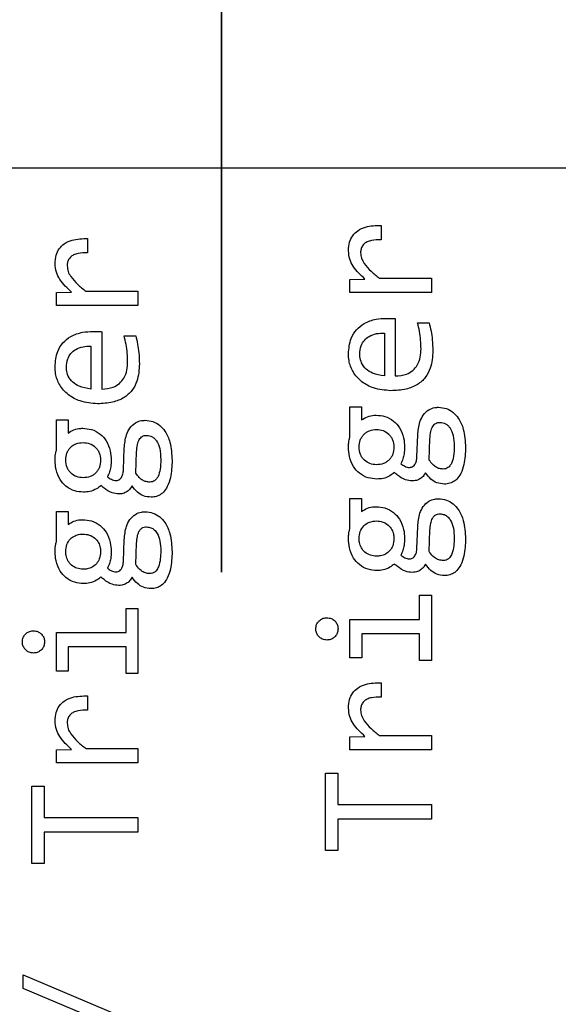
# Model space of a CAD drawing. Header units: millimetres. Extents: x 0 to 420, y 0 to 297.
# Tile 98 of 145: x 210.03 to 211.28, y 172.33 to 174.62. Entities that reach past the tile are written whole.
import ezdxf

# ---------------------------------------------------------------- set-up
doc = ezdxf.new("R2010")
doc.units = ezdxf.units.MM
doc.linetypes.add('PHANTOM', pattern=[12.7, 6.35, -1.27, 1.27, -1.27, 1.27, -1.27])
doc.styles.add('SLDTEXTSTYLE0', font='TXT', dxfattribs={"width": 0.75})
doc.dimstyles.new('SLDDIMSTYLE0', dxfattribs={"dimtxt": 3.5, "dimasz": 3.302, "dimexe": 0, "dimexo": 0.0625, "dimgap": 0.875, "dimtad": 1, "dimlfac": 5, "dimrnd": 1e-09, "dimzin": 12, "dimdsep": 46, "dimtxsty": 'SLDTEXTSTYLE0', "dimsah": 1, "dimcen": 0.09, "dimadec": 0, "dimazin": 3, "dimtfac": 1, "dimtofl": 0, "dimtmove": 0, "dimatfit": 3, "dimfxl": 1, "dimfrac": 2, "dimtolj": 1, "dimtzin": 12, "dimarcsym": 0})

# ---------------------------------------------------------------- blocks, each defined once
blk = doc.blocks.new('_D_5')
at = {"color": 7, "linetype": 'Continuous', "lineweight": 18}
for p, q in [((186.436, 221.3553), (271.0027, 221.3553)), ((270.0027, 160.1553), (270.0027, 221.3553)), ((186.436, 160.1553), (271.0027, 160.1553))]:
    blk.add_line(p, q, dxfattribs=at)
for points in [[(270.0027, 221.3553), (269.4947, 218.0533), (270.5107, 218.0533)], [(270.0027, 160.1553), (270.5107, 163.4573), (269.4947, 163.4573)]]:
    blk.add_solid(points, dxfattribs=at)
at = {"color": 7, "linetype": 'Continuous', "lineweight": 18, "insert": (265.491, 186.8762), "char_height": 3.5, "attachment_point": 1, "rotation": 90, "style": 'SLDTEXTSTYLE0'}
blk.add_mtext('306', dxfattribs=at)

msp = doc.modelspace()

# ---------------------------------------------------------------- linework, layer by layer
at = {"color": 7, "linetype": 'PHANTOM', "lineweight": 35}
msp.add_line((210.5017, 243.1863), (210.5017, 142.4764), dxfattribs=at)
at = {"color": 7, "linetype": 'Continuous', "lineweight": 25}
for p, q in [((214.3873, 174.2723), (208.7873, 174.2723)), ((210.8718, 174.1396), (210.8718, 174.1065)), ((210.1912, 174.1094), (210.1912, 174.0763)), ((210.7998, 174.0144), (210.8346, 174.0153)), ((210.7998, 173.9845), (210.7998, 174.0144)), ((210.8674, 174.0175), (210.9886, 174.0175)), ((210.9886, 174.0175), (210.9886, 173.9845)), ((210.1191, 173.9842), (210.1539, 173.9851)), ((210.1191, 173.9542), (210.1191, 173.9842)), ((210.1868, 173.9873), (210.308, 173.9873)), ((210.308, 173.9873), (210.308, 173.9542)), ((210.9886, 173.9845), (210.7998, 173.9845)), ((210.308, 173.9542), (210.1191, 173.9542)), ((210.9047, 173.9236), (210.9047, 173.7907)), ((210.9565, 173.9142), (210.9833, 173.9142)), ((210.224, 173.8934), (210.224, 173.7605)), ((210.2758, 173.8839), (210.3027, 173.8839)), ((210.8795, 173.8901), (210.8795, 173.7907)), ((210.1989, 173.8599), (210.1989, 173.7605)), ((210.7998, 173.7189), (210.8264, 173.7189)), ((210.7998, 173.6503), (210.7998, 173.7189)), ((210.8264, 173.7189), (210.8264, 173.6887)), ((210.1191, 173.6887), (210.1458, 173.6887)), ((210.1191, 173.6201), (210.1191, 173.6887)), ((210.1458, 173.6887), (210.1458, 173.6585)), ((210.9551, 173.6038), (210.9569, 173.6534)), ((210.9836, 173.5957), (210.9853, 173.6451)), ((210.2745, 173.5736), (210.2762, 173.6232)), ((210.3029, 173.5655), (210.3047, 173.6148)), ((210.7998, 173.5069), (210.8264, 173.5069)), ((210.7998, 173.4383), (210.7998, 173.5069)), ((210.8264, 173.5069), (210.8264, 173.4767)), ((210.1191, 173.4766), (210.1458, 173.4766)), ((210.1191, 173.4081), (210.1191, 173.4766)), ((210.1458, 173.4766), (210.1458, 173.4464)), ((210.9551, 173.3918), (210.9569, 173.4414)), ((210.9836, 173.3837), (210.9853, 173.433)), ((210.2745, 173.3616), (210.2762, 173.4112)), ((210.3029, 173.3534), (210.3047, 173.4028)), ((210.9613, 173.2823), (210.9886, 173.2823)), ((210.9613, 173.2261), (210.9613, 173.2823)), ((210.9886, 173.2823), (210.9886, 173.1309)), ((210.2806, 173.2521), (210.308, 173.2521)), ((210.2806, 173.1959), (210.2806, 173.2521)), ((210.308, 173.2521), (210.308, 173.1007)), ((210.7998, 173.2261), (210.9613, 173.2261)), ((210.7998, 173.1371), (210.7998, 173.2261)), ((210.1191, 173.1959), (210.2806, 173.1959)), ((210.1191, 173.1068), (210.1191, 173.1959)), ((210.8269, 173.193), (210.8269, 173.1371)), ((210.9613, 173.193), (210.8269, 173.193)), ((210.9613, 173.1309), (210.9613, 173.193)), ((210.1462, 173.1628), (210.1462, 173.1068)), ((210.2806, 173.1628), (210.1462, 173.1628)), ((210.2806, 173.1007), (210.2806, 173.1628)), ((210.8269, 173.1371), (210.7998, 173.1371)), ((210.9886, 173.1309), (210.9613, 173.1309)), ((210.1462, 173.1068), (210.1191, 173.1068)), ((210.308, 173.1007), (210.2806, 173.1007)), ((210.8718, 173.0795), (210.8718, 173.0465)), ((210.1912, 173.0493), (210.1912, 173.0163)), ((210.7998, 172.9544), (210.8346, 172.9552)), ((210.7998, 172.9244), (210.7998, 172.9544)), ((210.8674, 172.9575), (210.9886, 172.9575)), ((210.9886, 172.9575), (210.9886, 172.9244)), ((210.1191, 172.9241), (210.1539, 172.925)), ((210.1191, 172.8942), (210.1191, 172.9241)), ((210.1868, 172.9272), (210.308, 172.9272)), ((210.308, 172.9272), (210.308, 172.8942)), ((210.9886, 172.9244), (210.7998, 172.9244)), ((210.308, 172.8942), (210.1191, 172.8942)), ((210.7427, 172.8704), (210.7713, 172.8704)), ((210.7427, 172.6906), (210.7427, 172.8704)), ((210.7713, 172.8704), (210.7713, 172.7975)), ((210.062, 172.8402), (210.0907, 172.8402)), ((210.062, 172.6603), (210.062, 172.8402)), ((210.0907, 172.8402), (210.0907, 172.7672)), ((210.7713, 172.7975), (210.9886, 172.7975)), ((210.9886, 172.7975), (210.9886, 172.7635)), ((210.0907, 172.7672), (210.308, 172.7672)), ((210.308, 172.7672), (210.308, 172.7333)), ((210.7713, 172.7635), (210.7713, 172.6906)), ((210.9886, 172.7635), (210.7713, 172.7635)), ((210.0907, 172.7333), (210.0907, 172.6603)), ((210.308, 172.7333), (210.0907, 172.7333)), ((210.7713, 172.6906), (210.7427, 172.6906)), ((210.0907, 172.6603), (210.062, 172.6603)), ((210.042, 172.4023), (210.3485, 172.2731)), ((210.042, 172.371), (210.042, 172.4023)), ((210.3485, 172.2418), (210.042, 172.371))]:
    msp.add_line(p, q, dxfattribs=at)
for points, knots in [([(210.7962, 174.0812), (210.7967, 174.088), (210.7974, 174.1002), (210.8053, 174.1165), (210.8181, 174.129), (210.8407, 174.139), (210.8596, 174.1394), (210.8718, 174.1396)], [0, 0, 0, 0, 0.185004, 0.335076, 0.485476, 0.667257, 1, 1, 1, 1]), ([(210.1156, 174.051), (210.116, 174.0577), (210.1168, 174.07), (210.1246, 174.0863), (210.1374, 174.0987), (210.16, 174.1087), (210.1789, 174.1091), (210.1912, 174.1094)], [0, 0, 0, 0, 0.185006, 0.335074, 0.485495, 0.667253, 1, 1, 1, 1]), ([(210.8718, 174.1065), (210.8644, 174.1065), (210.8533, 174.1064), (210.8396, 174.1022), (210.8314, 174.0965), (210.8264, 174.089), (210.8246, 174.0819), (210.8245, 174.0778), (210.8245, 174.0764)], [0, 0, 0, 0, 0.346332, 0.51963, 0.662631, 0.806281, 0.934336, 1, 1, 1, 1]), ([(210.8346, 174.0153), (210.8246, 174.0245), (210.81, 174.0378), (210.7981, 174.0618), (210.7969, 174.0746), (210.7962, 174.0812)], [0, 0, 0, 0, 0.513629, 0.747705, 1, 1, 1, 1]), ([(210.1912, 174.0763), (210.1837, 174.0763), (210.1726, 174.0762), (210.1589, 174.072), (210.1507, 174.0663), (210.1457, 174.0588), (210.1439, 174.0517), (210.1438, 174.0475), (210.1438, 174.0461)], [0, 0, 0, 0, 0.346334, 0.519633, 0.662616, 0.806279, 0.934335, 1, 1, 1, 1]), ([(210.8245, 174.0764), (210.8249, 174.072), (210.8258, 174.0631), (210.8344, 174.0482), (210.8484, 174.0329), (210.861, 174.0227), (210.8674, 174.0175)], [0, 0, 0, 0, 0.174638, 0.352568, 0.671892, 1, 1, 1, 1]), ([(210.1539, 173.9851), (210.1439, 173.9942), (210.1293, 174.0076), (210.1175, 174.0316), (210.1162, 174.0443), (210.1156, 174.051)], [0, 0, 0, 0, 0.513639, 0.747706, 1, 1, 1, 1]), ([(210.1438, 174.0461), (210.1442, 174.0417), (210.1451, 174.0328), (210.1537, 174.018), (210.1678, 174.0027), (210.1804, 173.9925), (210.1868, 173.9873)], [0, 0, 0, 0, 0.1746389, 0.3525804, 0.6719195, 1, 1, 1, 1]), ([(210.7962, 173.8423), (210.7972, 173.8544), (210.7989, 173.8744), (210.8136, 173.8986), (210.8337, 173.9146), (210.8584, 173.9231), (210.8762, 173.9239), (210.8842, 173.9243)], [0, 0, 0, 0, 0.264733, 0.436322, 0.608277, 0.823063, 1, 1, 1, 1]), ([(210.8842, 173.9243), (210.8876, 173.9243), (210.8927, 173.9242), (210.8995, 173.9239), (210.903, 173.9237), (210.9047, 173.9236)], [0, 0, 0, 0, 0.499812, 0.74988, 1, 1, 1, 1]), ([(210.9646, 173.8538), (210.9644, 173.8604), (210.964, 173.8739), (210.9614, 173.8942), (210.9581, 173.9075), (210.9565, 173.9142)], [0, 0, 0, 0, 0.327801, 0.662624, 1, 1, 1, 1]), ([(210.9833, 173.9142), (210.9849, 173.9077), (210.9881, 173.8947), (210.9913, 173.8729), (210.9917, 173.8576), (210.9919, 173.8489)], [0, 0, 0, 0, 0.30355, 0.606912, 1, 1, 1, 1]), ([(210.1156, 173.8121), (210.1166, 173.8242), (210.1182, 173.8442), (210.133, 173.8684), (210.1531, 173.8843), (210.1777, 173.8929), (210.1955, 173.8937), (210.2035, 173.8941)], [0, 0, 0, 0, 0.2647287, 0.4363165, 0.6082789, 0.8230531, 1, 1, 1, 1]), ([(210.2035, 173.8941), (210.2069, 173.894), (210.212, 173.894), (210.2189, 173.8937), (210.2223, 173.8935), (210.224, 173.8934)], [0, 0, 0, 0, 0.499739, 0.74988, 1, 1, 1, 1]), ([(210.2839, 173.8235), (210.2837, 173.8302), (210.2833, 173.8437), (210.2807, 173.8639), (210.2774, 173.8772), (210.2758, 173.8839)], [0, 0, 0, 0, 0.327803, 0.662632, 1, 1, 1, 1]), ([(210.3027, 173.8839), (210.3043, 173.8774), (210.3074, 173.8645), (210.3106, 173.8426), (210.311, 173.8273), (210.3113, 173.8187)], [0, 0, 0, 0, 0.303546, 0.606912, 1, 1, 1, 1]), ([(210.8225, 173.8408), (210.823, 173.8476), (210.8239, 173.8593), (210.8326, 173.8738), (210.8449, 173.8838), (210.8612, 173.89), (210.8734, 173.8901), (210.8795, 173.8901)], [0, 0, 0, 0, 0.236845, 0.405392, 0.57413, 0.785145, 1, 1, 1, 1]), ([(210.1418, 173.8105), (210.1423, 173.8174), (210.1432, 173.8291), (210.1519, 173.8435), (210.1642, 173.8536), (210.1805, 173.8597), (210.1927, 173.8598), (210.1989, 173.8599)], [0, 0, 0, 0, 0.236846, 0.405403, 0.574127, 0.785127, 1, 1, 1, 1]), ([(210.9047, 173.7907), (210.9137, 173.7914), (210.9283, 173.7924), (210.946, 173.8027), (210.9574, 173.8165), (210.9638, 173.8343), (210.9643, 173.8473), (210.9646, 173.8538)], [0, 0, 0, 0, 0.271609, 0.438409, 0.605534, 0.805103, 1, 1, 1, 1]), ([(210.8945, 173.7566), (210.8809, 173.7577), (210.857, 173.7597), (210.8262, 173.7761), (210.8061, 173.7988), (210.7971, 173.8225), (210.7965, 173.837), (210.7962, 173.8423)], [0, 0, 0, 0, 0.2785878, 0.4898026, 0.7022108, 0.8908004, 1, 1, 1, 1]), ([(210.8795, 173.7907), (210.8701, 173.7922), (210.8549, 173.7945), (210.8366, 173.806), (210.8263, 173.8197), (210.8227, 173.8322), (210.8225, 173.839), (210.8225, 173.8408)], [0, 0, 0, 0, 0.337469, 0.5453187, 0.7549411, 0.9370911, 1, 1, 1, 1]), ([(210.9919, 173.8489), (210.9911, 173.8353), (210.9898, 173.8135), (210.9757, 173.7865), (210.956, 173.769), (210.9278, 173.7582), (210.9064, 173.7572), (210.8945, 173.7566)], [0, 0, 0, 0, 0.263776, 0.422381, 0.581915, 0.76874, 1, 1, 1, 1]), ([(210.2139, 173.7263), (210.2003, 173.7275), (210.1764, 173.7295), (210.1456, 173.7459), (210.1254, 173.7685), (210.1164, 173.7923), (210.1158, 173.8068), (210.1156, 173.8121)], [0, 0, 0, 0, 0.278592, 0.489792, 0.702203, 0.890799, 1, 1, 1, 1]), ([(210.1989, 173.7605), (210.1895, 173.762), (210.1742, 173.7643), (210.156, 173.7758), (210.1456, 173.7894), (210.1421, 173.8019), (210.1418, 173.8088), (210.1418, 173.8105)], [0, 0, 0, 0, 0.337482, 0.545314, 0.754945, 0.937093, 1, 1, 1, 1]), ([(210.3113, 173.8187), (210.3104, 173.8051), (210.3091, 173.7833), (210.295, 173.7562), (210.2753, 173.7387), (210.2471, 173.728), (210.2257, 173.7269), (210.2139, 173.7263)], [0, 0, 0, 0, 0.263776, 0.42238, 0.581907, 0.768731, 1, 1, 1, 1]), ([(210.224, 173.7605), (210.2331, 173.7611), (210.2477, 173.7622), (210.2654, 173.7725), (210.2768, 173.7863), (210.2831, 173.8041), (210.2837, 173.8171), (210.2839, 173.8235)], [0, 0, 0, 0, 0.271609, 0.438408, 0.605533, 0.805107, 1, 1, 1, 1]), ([(210.9569, 173.6534), (210.9578, 173.664), (210.9592, 173.6803), (210.969, 173.7007), (210.9813, 173.7127), (210.9945, 173.7178), (211.0024, 173.7181), (211.0052, 173.7182)], [0, 0, 0, 0, 0.348863, 0.54252, 0.737896, 0.906951, 1, 1, 1, 1]), ([(211.0052, 173.7182), (211.0113, 173.7176), (211.0236, 173.7164), (211.0397, 173.707), (211.054, 173.6908), (211.0658, 173.6632), (211.067, 173.6396), (211.0678, 173.6254)], [0, 0, 0, 0, 0.147767, 0.294133, 0.435326, 0.661556, 1, 1, 1, 1]), ([(210.8264, 173.6887), (210.8308, 173.6915), (210.8398, 173.6973), (210.8521, 173.6995), (210.859, 173.6997), (210.8606, 173.6997)], [0, 0, 0, 0, 0.4276358, 0.869637, 1, 1, 1, 1]), ([(210.8606, 173.6997), (210.8674, 173.6992), (210.8819, 173.6981), (210.9012, 173.6876), (210.9165, 173.67), (210.9252, 173.6487), (210.9261, 173.633), (210.9265, 173.6259)], [0, 0, 0, 0, 0.182599, 0.392005, 0.576064, 0.806813, 1, 1, 1, 1]), ([(210.2762, 173.6232), (210.2771, 173.6337), (210.2786, 173.6501), (210.2883, 173.6704), (210.3006, 173.6824), (210.3138, 173.6875), (210.3217, 173.6879), (210.3245, 173.688)], [0, 0, 0, 0, 0.348864, 0.542508, 0.73791, 0.906934, 1, 1, 1, 1]), ([(210.3245, 173.688), (210.3307, 173.6874), (210.343, 173.6862), (210.3591, 173.6768), (210.3733, 173.6606), (210.3851, 173.633), (210.3863, 173.6094), (210.3871, 173.5952)], [0, 0, 0, 0, 0.147756, 0.294133, 0.435319, 0.661555, 1, 1, 1, 1]), ([(210.9853, 173.6451), (210.9858, 173.6507), (210.9865, 173.6606), (210.9901, 173.6719), (210.9946, 173.678), (210.9987, 173.6811), (211.0035, 173.6829), (211.0069, 173.6831), (211.0087, 173.6832)], [0, 0, 0, 0, 0.341501, 0.59335, 0.696793, 0.79398, 0.892632, 1, 1, 1, 1]), ([(211.0087, 173.6832), (211.011, 173.6831), (211.0154, 173.6828), (211.0216, 173.6804), (211.027, 173.6764), (211.0342, 173.6678), (211.0406, 173.6511), (211.0412, 173.6361), (211.0415, 173.6276)], [0, 0, 0, 0, 0.094396, 0.184029, 0.274957, 0.372987, 0.649423, 1, 1, 1, 1]), ([(210.1458, 173.6585), (210.1502, 173.6613), (210.1591, 173.667), (210.1714, 173.6693), (210.1783, 173.6694), (210.1799, 173.6695)], [0, 0, 0, 0, 0.4276559, 0.869601, 1, 1, 1, 1]), ([(210.1799, 173.6695), (210.1867, 173.669), (210.2012, 173.6679), (210.2206, 173.6574), (210.2358, 173.6398), (210.2445, 173.6185), (210.2454, 173.6028), (210.2458, 173.5957)], [0, 0, 0, 0, 0.182589, 0.391998, 0.576061, 0.806809, 1, 1, 1, 1]), ([(210.3047, 173.6148), (210.3051, 173.6205), (210.3058, 173.6304), (210.3094, 173.6417), (210.314, 173.6478), (210.318, 173.6508), (210.3228, 173.6527), (210.3262, 173.6529), (210.328, 173.653)], [0, 0, 0, 0, 0.341506, 0.593382, 0.696792, 0.794005, 0.892659, 1, 1, 1, 1]), ([(210.328, 173.653), (210.3303, 173.6528), (210.3347, 173.6526), (210.3409, 173.6501), (210.3464, 173.6462), (210.3535, 173.6375), (210.3599, 173.6209), (210.3605, 173.6058), (210.3609, 173.5974)], [0, 0, 0, 0, 0.094414, 0.184064, 0.274973, 0.373013, 0.649433, 1, 1, 1, 1]), ([(210.7962, 173.6257), (210.7963, 173.629), (210.7965, 173.6348), (210.7978, 173.6431), (210.7991, 173.6479), (210.7998, 173.6503)], [0, 0, 0, 0, 0.400334, 0.698917, 1, 1, 1, 1]), ([(210.8209, 173.6259), (210.8214, 173.6315), (210.822, 173.6396), (210.8269, 173.6493), (210.8318, 173.6554), (210.8378, 173.6604), (210.8474, 173.6655), (210.8556, 173.6662), (210.8613, 173.6667)], [0, 0, 0, 0, 0.257219, 0.37739, 0.498266, 0.619882, 0.740648, 1, 1, 1, 1]), ([(210.8613, 173.6667), (210.8665, 173.6662), (210.8769, 173.6653), (210.8882, 173.6579), (210.8951, 173.65), (210.9006, 173.6402), (210.9013, 173.6317), (210.9018, 173.6259)], [0, 0, 0, 0, 0.245085, 0.4807, 0.607706, 0.732856, 1, 1, 1, 1]), ([(210.1403, 173.5957), (210.1407, 173.6012), (210.1414, 173.6094), (210.1462, 173.619), (210.1511, 173.6252), (210.1571, 173.6302), (210.1667, 173.6353), (210.175, 173.636), (210.1806, 173.6364)], [0, 0, 0, 0, 0.25721, 0.37739, 0.498266, 0.619881, 0.740627, 1, 1, 1, 1]), ([(210.1806, 173.6364), (210.1859, 173.636), (210.1962, 173.6351), (210.2076, 173.6277), (210.2145, 173.6198), (210.2199, 173.6099), (210.2206, 173.6014), (210.2211, 173.5957)], [0, 0, 0, 0, 0.245064, 0.480681, 0.607703, 0.732854, 1, 1, 1, 1]), ([(210.8621, 173.5518), (210.8554, 173.5523), (210.8409, 173.5534), (210.8215, 173.5639), (210.8063, 173.5815), (210.7975, 173.6028), (210.7966, 173.6185), (210.7962, 173.6257)], [0, 0, 0, 0, 0.182578, 0.391959, 0.575983, 0.805124, 1, 1, 1, 1]), ([(210.8613, 173.5849), (210.8561, 173.5854), (210.8459, 173.5865), (210.8345, 173.5936), (210.8277, 173.6017), (210.8222, 173.6116), (210.8214, 173.6201), (210.8209, 173.6259)], [0, 0, 0, 0, 0.2395965, 0.4759862, 0.6053985, 0.7321827, 1, 1, 1, 1]), ([(210.9018, 173.6259), (210.9014, 173.6203), (210.9007, 173.612), (210.8958, 173.6023), (210.891, 173.5962), (210.8849, 173.5911), (210.8752, 173.586), (210.8669, 173.5853), (210.8613, 173.5849)], [0, 0, 0, 0, 0.258053, 0.378037, 0.498287, 0.61925, 0.7398, 1, 1, 1, 1]), ([(210.9265, 173.6259), (210.9263, 173.6206), (210.9258, 173.6114), (210.923, 173.5983), (210.9195, 173.591), (210.9177, 173.5873)], [0, 0, 0, 0, 0.395862, 0.69353, 1, 1, 1, 1]), ([(211.0415, 173.6276), (211.0413, 173.6199), (211.041, 173.6065), (211.0371, 173.5911), (211.0319, 173.5824), (211.0274, 173.5781), (211.0219, 173.5754), (211.018, 173.5751), (211.016, 173.575)], [0, 0, 0, 0, 0.3561947, 0.6205388, 0.7252637, 0.8180851, 0.9067619, 1, 1, 1, 1]), ([(211.0678, 173.6254), (211.0673, 173.612), (211.0665, 173.5911), (211.0583, 173.5661), (211.0489, 173.5518), (211.0376, 173.5436), (211.0273, 173.5405), (211.021, 173.5402), (211.0188, 173.5402)], [0, 0, 0, 0, 0.36626, 0.567386, 0.711949, 0.826647, 0.941161, 1, 1, 1, 1]), ([(210.1156, 173.5954), (210.1157, 173.5988), (210.1158, 173.6046), (210.1171, 173.6129), (210.1184, 173.6177), (210.1191, 173.6201)], [0, 0, 0, 0, 0.400329, 0.698919, 1, 1, 1, 1]), ([(210.9382, 173.5787), (210.9396, 173.5789), (210.9425, 173.5791), (210.9468, 173.5816), (210.951, 173.5864), (210.9543, 173.5942), (210.9549, 173.6004), (210.9551, 173.6038)], [0, 0, 0, 0, 0.1297086, 0.2596519, 0.4362766, 0.6941049, 1, 1, 1, 1]), ([(210.1815, 173.5216), (210.1747, 173.5221), (210.1602, 173.5232), (210.1408, 173.5337), (210.1256, 173.5513), (210.1169, 173.5726), (210.116, 173.5882), (210.1156, 173.5954)], [0, 0, 0, 0, 0.182578, 0.391959, 0.575983, 0.805124, 1, 1, 1, 1]), ([(210.1806, 173.5547), (210.1754, 173.5552), (210.1652, 173.5562), (210.1539, 173.5634), (210.147, 173.5714), (210.1415, 173.5813), (210.1408, 173.5899), (210.1403, 173.5957)], [0, 0, 0, 0, 0.2396159, 0.4760022, 0.6054126, 0.732195, 1, 1, 1, 1]), ([(210.2211, 173.5957), (210.2207, 173.59), (210.22, 173.5818), (210.2152, 173.5721), (210.2103, 173.5659), (210.2043, 173.5609), (210.1946, 173.5558), (210.1863, 173.5551), (210.1806, 173.5547)], [0, 0, 0, 0, 0.258057, 0.378032, 0.498268, 0.619267, 0.739777, 1, 1, 1, 1]), ([(210.2458, 173.5957), (210.2456, 173.5904), (210.2452, 173.5811), (210.2423, 173.568), (210.2388, 173.5608), (210.237, 173.5571)], [0, 0, 0, 0, 0.3958649, 0.6935425, 1, 1, 1, 1]), ([(210.3609, 173.5974), (210.3607, 173.5897), (210.3603, 173.5763), (210.3564, 173.5608), (210.3513, 173.5522), (210.3467, 173.5478), (210.3413, 173.5452), (210.3373, 173.5449), (210.3353, 173.5447)], [0, 0, 0, 0, 0.356197, 0.62055, 0.725264, 0.818102, 0.906738, 1, 1, 1, 1]), ([(210.3871, 173.5952), (210.3866, 173.5817), (210.3859, 173.5609), (210.3776, 173.5359), (210.3682, 173.5216), (210.357, 173.5134), (210.3467, 173.5103), (210.3403, 173.51), (210.3382, 173.5099)], [0, 0, 0, 0, 0.366259, 0.56738, 0.71195, 0.826647, 0.941162, 1, 1, 1, 1]), ([(210.9177, 173.5873), (210.9207, 173.5853), (210.9252, 173.5821), (210.9322, 173.579), (210.9361, 173.5788), (210.9382, 173.5787)], [0, 0, 0, 0, 0.480401, 0.731573, 1, 1, 1, 1]), ([(211.016, 173.575), (211.0131, 173.5752), (211.0074, 173.5756), (210.9989, 173.5791), (210.9907, 173.5859), (210.9861, 173.5922), (210.9836, 173.5957)], [0, 0, 0, 0, 0.213077, 0.422469, 0.675593, 1, 1, 1, 1]), ([(210.237, 173.5571), (210.24, 173.555), (210.2445, 173.5519), (210.2515, 173.5488), (210.2555, 173.5486), (210.2575, 173.5485)], [0, 0, 0, 0, 0.48043, 0.731556, 1, 1, 1, 1]), ([(210.2575, 173.5485), (210.259, 173.5486), (210.2619, 173.5489), (210.2662, 173.5514), (210.2703, 173.5562), (210.2736, 173.5639), (210.2742, 173.5702), (210.2745, 173.5736)], [0, 0, 0, 0, 0.129748, 0.259686, 0.436274, 0.694129, 1, 1, 1, 1]), ([(210.3353, 173.5447), (210.3324, 173.5449), (210.3268, 173.5453), (210.3182, 173.5488), (210.31, 173.5556), (210.3055, 173.5619), (210.3029, 173.5655)], [0, 0, 0, 0, 0.213076, 0.422501, 0.675595, 1, 1, 1, 1]), ([(210.9027, 173.5668), (210.8994, 173.5643), (210.8916, 173.5582), (210.8776, 173.5524), (210.867, 173.552), (210.8621, 173.5518)], [0, 0, 0, 0, 0.283366, 0.669307, 1, 1, 1, 1]), ([(210.9441, 173.5474), (210.9388, 173.548), (210.9263, 173.5492), (210.913, 173.5583), (210.9051, 173.5649), (210.9027, 173.5668)], [0, 0, 0, 0, 0.338794, 0.800484, 1, 1, 1, 1]), ([(210.9748, 173.5664), (210.9731, 173.5634), (210.9699, 173.5576), (210.9614, 173.5513), (210.9526, 173.5479), (210.9465, 173.5476), (210.9441, 173.5474)], [0, 0, 0, 0, 0.266808, 0.520605, 0.814678, 1, 1, 1, 1]), ([(211.0188, 173.5402), (211.0128, 173.5407), (211.0013, 173.5417), (210.986, 173.5519), (210.9787, 173.5613), (210.9748, 173.5664)], [0, 0, 0, 0, 0.3325639, 0.6395759, 1, 1, 1, 1]), ([(210.222, 173.5366), (210.2187, 173.534), (210.2109, 173.528), (210.197, 173.5222), (210.1864, 173.5218), (210.1815, 173.5216)], [0, 0, 0, 0, 0.2833757, 0.6693293, 1, 1, 1, 1]), ([(210.2634, 173.5172), (210.2581, 173.5177), (210.2456, 173.519), (210.2323, 173.5281), (210.2244, 173.5346), (210.222, 173.5366)], [0, 0, 0, 0, 0.338795, 0.800462, 1, 1, 1, 1]), ([(210.2941, 173.5361), (210.2924, 173.5332), (210.2892, 173.5273), (210.2807, 173.521), (210.2719, 173.5177), (210.2658, 173.5173), (210.2634, 173.5172)], [0, 0, 0, 0, 0.2668091, 0.5206058, 0.8147168, 1, 1, 1, 1]), ([(210.3382, 173.5099), (210.3322, 173.5104), (210.3207, 173.5114), (210.3053, 173.5217), (210.298, 173.5311), (210.2941, 173.5361)], [0, 0, 0, 0, 0.33259, 0.639577, 1, 1, 1, 1]), ([(210.8264, 173.4767), (210.8308, 173.4795), (210.8398, 173.4853), (210.8521, 173.4875), (210.859, 173.4877), (210.8606, 173.4877)], [0, 0, 0, 0, 0.4276358, 0.869637, 1, 1, 1, 1]), ([(210.8606, 173.4877), (210.8674, 173.4872), (210.8819, 173.4861), (210.9012, 173.4756), (210.9165, 173.458), (210.9252, 173.4367), (210.9261, 173.421), (210.9265, 173.4139)], [0, 0, 0, 0, 0.182599, 0.392005, 0.576064, 0.806813, 1, 1, 1, 1]), ([(210.9569, 173.4414), (210.9578, 173.452), (210.9592, 173.4683), (210.969, 173.4887), (210.9813, 173.5007), (210.9945, 173.5058), (211.0024, 173.5061), (211.0052, 173.5062)], [0, 0, 0, 0, 0.348863, 0.54252, 0.737896, 0.906951, 1, 1, 1, 1]), ([(211.0052, 173.5062), (211.0113, 173.5056), (211.0236, 173.5044), (211.0397, 173.495), (211.054, 173.4788), (211.0658, 173.4512), (211.067, 173.4276), (211.0678, 173.4134)], [0, 0, 0, 0, 0.147767, 0.294133, 0.435326, 0.661556, 1, 1, 1, 1]), ([(210.2762, 173.4112), (210.2771, 173.4217), (210.2786, 173.4381), (210.2883, 173.4584), (210.3006, 173.4704), (210.3138, 173.4755), (210.3217, 173.4759), (210.3245, 173.476)], [0, 0, 0, 0, 0.348864, 0.542508, 0.73791, 0.906934, 1, 1, 1, 1]), ([(210.3245, 173.476), (210.3307, 173.4754), (210.343, 173.4742), (210.3591, 173.4648), (210.3733, 173.4486), (210.3851, 173.4209), (210.3863, 173.3973), (210.3871, 173.3832)], [0, 0, 0, 0, 0.147756, 0.294133, 0.435319, 0.661555, 1, 1, 1, 1]), ([(210.9853, 173.433), (210.9857, 173.4385), (210.9864, 173.4478), (210.9898, 173.4591), (210.9944, 173.4661), (210.9998, 173.4698), (211.0048, 173.4711), (211.0077, 173.4711), (211.0087, 173.4712)], [0, 0, 0, 0, 0.326676, 0.56241, 0.693286, 0.82533, 0.940813, 1, 1, 1, 1]), ([(211.0087, 173.4712), (211.0121, 173.4708), (211.0186, 173.4701), (211.0274, 173.4645), (211.0352, 173.4539), (211.0408, 173.437), (211.0413, 173.4232), (211.0415, 173.4156)], [0, 0, 0, 0, 0.142144, 0.270294, 0.422235, 0.684929, 1, 1, 1, 1]), ([(210.1458, 173.4464), (210.1502, 173.4493), (210.1591, 173.455), (210.1714, 173.4573), (210.1783, 173.4574), (210.1799, 173.4575)], [0, 0, 0, 0, 0.4276559, 0.869601, 1, 1, 1, 1]), ([(210.1799, 173.4575), (210.1867, 173.457), (210.2012, 173.4559), (210.2206, 173.4454), (210.2358, 173.4278), (210.2445, 173.4064), (210.2454, 173.3908), (210.2458, 173.3836)], [0, 0, 0, 0, 0.182589, 0.391998, 0.576061, 0.806809, 1, 1, 1, 1]), ([(210.8209, 173.4139), (210.8214, 173.4194), (210.8224, 173.4301), (210.8307, 173.4433), (210.8419, 173.4511), (210.8524, 173.4543), (210.8588, 173.4545), (210.8613, 173.4546)], [0, 0, 0, 0, 0.257695, 0.49678, 0.70136, 0.885006, 1, 1, 1, 1]), ([(210.8613, 173.4546), (210.8662, 173.4542), (210.876, 173.4532), (210.8888, 173.4458), (210.8974, 173.4351), (210.9014, 173.4239), (210.9017, 173.4168), (210.9018, 173.4139)], [0, 0, 0, 0, 0.22954, 0.4592646, 0.6688774, 0.8610859, 1, 1, 1, 1]), ([(210.1403, 173.3836), (210.1407, 173.3892), (210.1417, 173.3999), (210.1501, 173.4131), (210.1612, 173.4209), (210.1717, 173.424), (210.1781, 173.4243), (210.1806, 173.4244)], [0, 0, 0, 0, 0.257685, 0.49678, 0.70134, 0.884984, 1, 1, 1, 1]), ([(210.1806, 173.4244), (210.1855, 173.4239), (210.1954, 173.423), (210.2082, 173.4156), (210.2167, 173.4048), (210.2207, 173.3937), (210.221, 173.3866), (210.2211, 173.3836)], [0, 0, 0, 0, 0.229516, 0.459261, 0.668873, 0.861088, 1, 1, 1, 1]), ([(210.3047, 173.4028), (210.3051, 173.4082), (210.3058, 173.4176), (210.3091, 173.4288), (210.3138, 173.4359), (210.3191, 173.4395), (210.3241, 173.4408), (210.327, 173.4409), (210.328, 173.4409)], [0, 0, 0, 0, 0.326683, 0.562423, 0.693284, 0.825355, 0.940812, 1, 1, 1, 1]), ([(210.328, 173.4409), (210.3314, 173.4406), (210.3379, 173.4398), (210.3467, 173.4343), (210.3545, 173.4236), (210.3601, 173.4068), (210.3606, 173.3929), (210.3609, 173.3854)], [0, 0, 0, 0, 0.142161, 0.270327, 0.42224, 0.684935, 1, 1, 1, 1]), ([(210.7962, 173.4137), (210.7963, 173.417), (210.7965, 173.4228), (210.7978, 173.4311), (210.7991, 173.4359), (210.7998, 173.4383)], [0, 0, 0, 0, 0.400334, 0.698917, 1, 1, 1, 1]), ([(210.1156, 173.3834), (210.1157, 173.3868), (210.1158, 173.3926), (210.1171, 173.4009), (210.1184, 173.4057), (210.1191, 173.4081)], [0, 0, 0, 0, 0.400329, 0.698919, 1, 1, 1, 1]), ([(210.8621, 173.3398), (210.8554, 173.3403), (210.8409, 173.3414), (210.8215, 173.3519), (210.8063, 173.3695), (210.7975, 173.3908), (210.7966, 173.4064), (210.7962, 173.4137)], [0, 0, 0, 0, 0.182578, 0.391959, 0.575983, 0.805124, 1, 1, 1, 1]), ([(210.8613, 173.3729), (210.8565, 173.3734), (210.8469, 173.3743), (210.8343, 173.3815), (210.8257, 173.3921), (210.8214, 173.4033), (210.8211, 173.4107), (210.8209, 173.4139)], [0, 0, 0, 0, 0.223179, 0.44917, 0.653841, 0.852771, 1, 1, 1, 1]), ([(210.9018, 173.4139), (210.9013, 173.4081), (210.9004, 173.398), (210.8928, 173.3854), (210.8827, 173.3773), (210.8717, 173.3734), (210.8645, 173.3731), (210.8613, 173.3729)], [0, 0, 0, 0, 0.26419, 0.465312, 0.667219, 0.849697, 1, 1, 1, 1]), ([(210.9265, 173.4139), (210.9263, 173.4086), (210.9258, 173.3994), (210.923, 173.3863), (210.9195, 173.379), (210.9177, 173.3753)], [0, 0, 0, 0, 0.3958488, 0.6935059, 1, 1, 1, 1]), ([(211.0415, 173.4156), (211.0412, 173.403), (211.0407, 173.3865), (211.032, 173.3699), (211.0256, 173.3649), (211.0204, 173.3631), (211.0171, 173.363), (211.016, 173.363)], [0, 0, 0, 0, 0.577854, 0.750507, 0.848251, 0.946226, 1, 1, 1, 1]), ([(211.0678, 173.4134), (211.0673, 173.4), (211.0665, 173.3791), (211.0583, 173.3541), (211.0489, 173.3398), (211.0376, 173.3316), (211.0273, 173.3285), (211.021, 173.3282), (211.0188, 173.3281)], [0, 0, 0, 0, 0.366259, 0.567385, 0.711947, 0.826644, 0.941163, 1, 1, 1, 1]), ([(210.1815, 173.3096), (210.1747, 173.3101), (210.1602, 173.3112), (210.1408, 173.3217), (210.1256, 173.3393), (210.1169, 173.3605), (210.116, 173.3762), (210.1156, 173.3834)], [0, 0, 0, 0, 0.182578, 0.391959, 0.575983, 0.805124, 1, 1, 1, 1]), ([(210.1806, 173.3426), (210.1758, 173.3431), (210.1662, 173.3441), (210.1536, 173.3512), (210.1451, 173.3619), (210.1407, 173.3731), (210.1404, 173.3805), (210.1403, 173.3836)], [0, 0, 0, 0, 0.223181, 0.449174, 0.653846, 0.85277, 1, 1, 1, 1]), ([(210.2211, 173.3836), (210.2206, 173.3779), (210.2198, 173.3678), (210.2121, 173.3551), (210.2021, 173.3471), (210.191, 173.3432), (210.1838, 173.3428), (210.1806, 173.3426)], [0, 0, 0, 0, 0.264197, 0.465322, 0.667214, 0.849695, 1, 1, 1, 1]), ([(210.2458, 173.3836), (210.2456, 173.3784), (210.2452, 173.3691), (210.2423, 173.356), (210.2388, 173.3488), (210.237, 173.3451)], [0, 0, 0, 0, 0.395851, 0.693519, 1, 1, 1, 1]), ([(210.3609, 173.3854), (210.3605, 173.3727), (210.36, 173.3563), (210.3513, 173.3397), (210.345, 173.3346), (210.3397, 173.3329), (210.3365, 173.3328), (210.3353, 173.3327)], [0, 0, 0, 0, 0.5778688, 0.7505256, 0.8482709, 0.9462479, 1, 1, 1, 1]), ([(210.3871, 173.3832), (210.3866, 173.3697), (210.3859, 173.3489), (210.3776, 173.3239), (210.3682, 173.3096), (210.357, 173.3014), (210.3467, 173.2982), (210.3403, 173.298), (210.3382, 173.2979)], [0, 0, 0, 0, 0.366258, 0.567378, 0.711948, 0.826645, 0.941163, 1, 1, 1, 1]), ([(210.9177, 173.3753), (210.9207, 173.3733), (210.9252, 173.3701), (210.9322, 173.367), (210.9361, 173.3668), (210.9382, 173.3667)], [0, 0, 0, 0, 0.480379, 0.731558, 1, 1, 1, 1]), ([(210.9382, 173.3667), (210.9396, 173.3668), (210.9425, 173.3671), (210.9468, 173.3696), (210.951, 173.3744), (210.9543, 173.3822), (210.9549, 173.3884), (210.9551, 173.3918)], [0, 0, 0, 0, 0.129715, 0.259657, 0.436281, 0.694107, 1, 1, 1, 1]), ([(211.016, 173.363), (211.0126, 173.3632), (211.0054, 173.3638), (210.994, 173.37), (210.9876, 173.3779), (210.984, 173.383), (210.9836, 173.3837)], [0, 0, 0, 0, 0.251844, 0.536185, 0.937698, 1, 1, 1, 1]), ([(210.2575, 173.3365), (210.259, 173.3366), (210.2619, 173.3369), (210.2662, 173.3394), (210.2703, 173.3442), (210.2736, 173.3519), (210.2742, 173.3582), (210.2745, 173.3616)], [0, 0, 0, 0, 0.129754, 0.259692, 0.436278, 0.694131, 1, 1, 1, 1]), ([(210.3353, 173.3327), (210.3319, 173.333), (210.3247, 173.3336), (210.3133, 173.3398), (210.3069, 173.3477), (210.3034, 173.3528), (210.3029, 173.3534)], [0, 0, 0, 0, 0.251809, 0.536185, 0.937676, 1, 1, 1, 1]), ([(210.9027, 173.3548), (210.8994, 173.3523), (210.8916, 173.3462), (210.8776, 173.3404), (210.867, 173.34), (210.8621, 173.3398)], [0, 0, 0, 0, 0.283366, 0.669307, 1, 1, 1, 1]), ([(210.9441, 173.3354), (210.9388, 173.3359), (210.9263, 173.3372), (210.913, 173.3463), (210.9051, 173.3528), (210.9027, 173.3548)], [0, 0, 0, 0, 0.338794, 0.800484, 1, 1, 1, 1]), ([(210.9748, 173.3544), (210.9731, 173.3514), (210.9699, 173.3455), (210.9614, 173.3392), (210.9526, 173.3359), (210.9465, 173.3356), (210.9441, 173.3354)], [0, 0, 0, 0, 0.266839, 0.520609, 0.81468, 1, 1, 1, 1]), ([(211.0188, 173.3281), (211.0128, 173.3287), (211.0013, 173.3296), (210.986, 173.3399), (210.9787, 173.3493), (210.9748, 173.3544)], [0, 0, 0, 0, 0.332556, 0.639579, 1, 1, 1, 1]), ([(210.237, 173.3451), (210.24, 173.343), (210.2445, 173.3399), (210.2515, 173.3368), (210.2555, 173.3366), (210.2575, 173.3365)], [0, 0, 0, 0, 0.480408, 0.731541, 1, 1, 1, 1]), ([(210.222, 173.3246), (210.2187, 173.322), (210.2109, 173.316), (210.197, 173.3102), (210.1864, 173.3098), (210.1815, 173.3096)], [0, 0, 0, 0, 0.2833757, 0.6693293, 1, 1, 1, 1]), ([(210.2634, 173.3052), (210.2581, 173.3057), (210.2456, 173.3069), (210.2323, 173.3161), (210.2244, 173.3226), (210.222, 173.3246)], [0, 0, 0, 0, 0.338786, 0.800464, 1, 1, 1, 1]), ([(210.2941, 173.3241), (210.2924, 173.3211), (210.2892, 173.3153), (210.2807, 173.309), (210.2719, 173.3057), (210.2658, 173.3053), (210.2634, 173.3052)], [0, 0, 0, 0, 0.26684, 0.52061, 0.814718, 1, 1, 1, 1]), ([(210.3382, 173.2979), (210.3322, 173.2984), (210.3207, 173.2994), (210.3053, 173.3097), (210.298, 173.3191), (210.2941, 173.3241)], [0, 0, 0, 0, 0.332582, 0.639581, 1, 1, 1, 1]), ([(210.7204, 173.2045), (210.7208, 173.2079), (210.7214, 173.2143), (210.7267, 173.2222), (210.7336, 173.2276), (210.7405, 173.2301), (210.7448, 173.2302), (210.7462, 173.2303)], [0, 0, 0, 0, 0.251992, 0.466068, 0.68156, 0.896917, 1, 1, 1, 1]), ([(210.7462, 173.2303), (210.7496, 173.2299), (210.756, 173.2292), (210.7639, 173.224), (210.7694, 173.2171), (210.7718, 173.2102), (210.7719, 173.2059), (210.772, 173.2045)], [0, 0, 0, 0, 0.252344, 0.46821, 0.682408, 0.896565, 1, 1, 1, 1]), ([(210.0398, 173.1743), (210.0401, 173.1777), (210.0408, 173.184), (210.046, 173.1919), (210.0529, 173.1974), (210.0599, 173.1998), (210.0642, 173.2), (210.0655, 173.2001)], [0, 0, 0, 0, 0.251999, 0.466107, 0.681612, 0.896911, 1, 1, 1, 1]), ([(210.0655, 173.2001), (210.069, 173.1997), (210.0753, 173.199), (210.0832, 173.1938), (210.0887, 173.1869), (210.0911, 173.1799), (210.0913, 173.1757), (210.0913, 173.1743)], [0, 0, 0, 0, 0.252374, 0.468203, 0.682419, 0.896571, 1, 1, 1, 1]), ([(210.7462, 173.1787), (210.7428, 173.1791), (210.7365, 173.1797), (210.7286, 173.185), (210.7231, 173.1918), (210.7207, 173.1988), (210.7205, 173.2031), (210.7204, 173.2045)], [0, 0, 0, 0, 0.25206, 0.466101, 0.681589, 0.896918, 1, 1, 1, 1]), ([(210.772, 173.2045), (210.7716, 173.2011), (210.771, 173.1948), (210.7658, 173.1868), (210.7589, 173.1814), (210.7519, 173.179), (210.7477, 173.1788), (210.7462, 173.1787)], [0, 0, 0, 0, 0.2521185, 0.4662712, 0.6819849, 0.89327, 1, 1, 1, 1]), ([(210.0655, 173.1485), (210.0621, 173.1488), (210.0558, 173.1495), (210.0479, 173.1547), (210.0424, 173.1616), (210.04, 173.1686), (210.0398, 173.1729), (210.0398, 173.1743)], [0, 0, 0, 0, 0.252028, 0.466105, 0.681597, 0.896919, 1, 1, 1, 1]), ([(210.0913, 173.1743), (210.091, 173.1708), (210.0903, 173.1645), (210.0851, 173.1566), (210.0782, 173.1512), (210.0713, 173.1488), (210.067, 173.1486), (210.0655, 173.1485)], [0, 0, 0, 0, 0.2521185, 0.4662712, 0.6819849, 0.89327, 1, 1, 1, 1]), ([(210.7962, 173.0211), (210.7967, 173.0279), (210.7974, 173.0402), (210.8053, 173.0565), (210.8181, 173.0689), (210.8407, 173.0789), (210.8596, 173.0793), (210.8718, 173.0795)], [0, 0, 0, 0, 0.185001, 0.335084, 0.485482, 0.667261, 1, 1, 1, 1]), ([(210.1156, 172.9909), (210.116, 172.9977), (210.1168, 173.0099), (210.1246, 173.0262), (210.1374, 173.0387), (210.16, 173.0487), (210.1789, 173.0491), (210.1912, 173.0493)], [0, 0, 0, 0, 0.185003, 0.335082, 0.485501, 0.667257, 1, 1, 1, 1]), ([(210.8718, 173.0465), (210.8644, 173.0464), (210.8533, 173.0463), (210.8396, 173.0422), (210.8314, 173.0365), (210.8264, 173.0289), (210.8246, 173.0218), (210.8245, 173.0177), (210.8245, 173.0163)], [0, 0, 0, 0, 0.346338, 0.519638, 0.662627, 0.806279, 0.934358, 1, 1, 1, 1]), ([(210.1912, 173.0163), (210.1837, 173.0162), (210.1726, 173.0161), (210.1589, 173.0119), (210.1507, 173.0062), (210.1457, 172.9987), (210.1439, 172.9916), (210.1438, 172.9875), (210.1438, 172.9861)], [0, 0, 0, 0, 0.34634, 0.519641, 0.662612, 0.806278, 0.934358, 1, 1, 1, 1]), ([(210.8346, 172.9552), (210.8246, 172.9644), (210.81, 172.9778), (210.7981, 173.0017), (210.7969, 173.0145), (210.7962, 173.0211)], [0, 0, 0, 0, 0.513629, 0.747705, 1, 1, 1, 1]), ([(210.8245, 173.0163), (210.8249, 173.0119), (210.8258, 173.003), (210.8344, 172.9881), (210.8484, 172.9729), (210.861, 172.9626), (210.8674, 172.9575)], [0, 0, 0, 0, 0.174654, 0.352564, 0.671897, 1, 1, 1, 1]), ([(210.1539, 172.925), (210.1439, 172.9342), (210.1293, 172.9475), (210.1175, 172.9715), (210.1162, 172.9843), (210.1156, 172.9909)], [0, 0, 0, 0, 0.5136398, 0.7477244, 1, 1, 1, 1]), ([(210.1438, 172.9861), (210.1442, 172.9817), (210.1451, 172.9728), (210.1537, 172.9579), (210.1678, 172.9426), (210.1804, 172.9324), (210.1868, 172.9272)], [0, 0, 0, 0, 0.174656, 0.352576, 0.671925, 1, 1, 1, 1])]:
    msp.add_open_spline(points, degree=3, knots=knots, dxfattribs=at)

# ---------------------------------------------------------------- dimensions: what is measured, and where the dimension line sits
at = {"color": 7, "linetype": 'Continuous', "lineweight": 18}
dim = msp.add_linear_dim(base=(270.0027, 221.3553), p1=(185.436, 160.1553), p2=(185.436, 221.3553), angle=90, dimstyle='SLDDIMSTYLE0', dxfattribs=at)
dim.commit()
dim.dimension.update_dxf_attribs({"geometry": '_D_5', "text_midpoint": (270.0027, 190.7553), "dimtype": 160})

doc.saveas('drawing.dxf')
